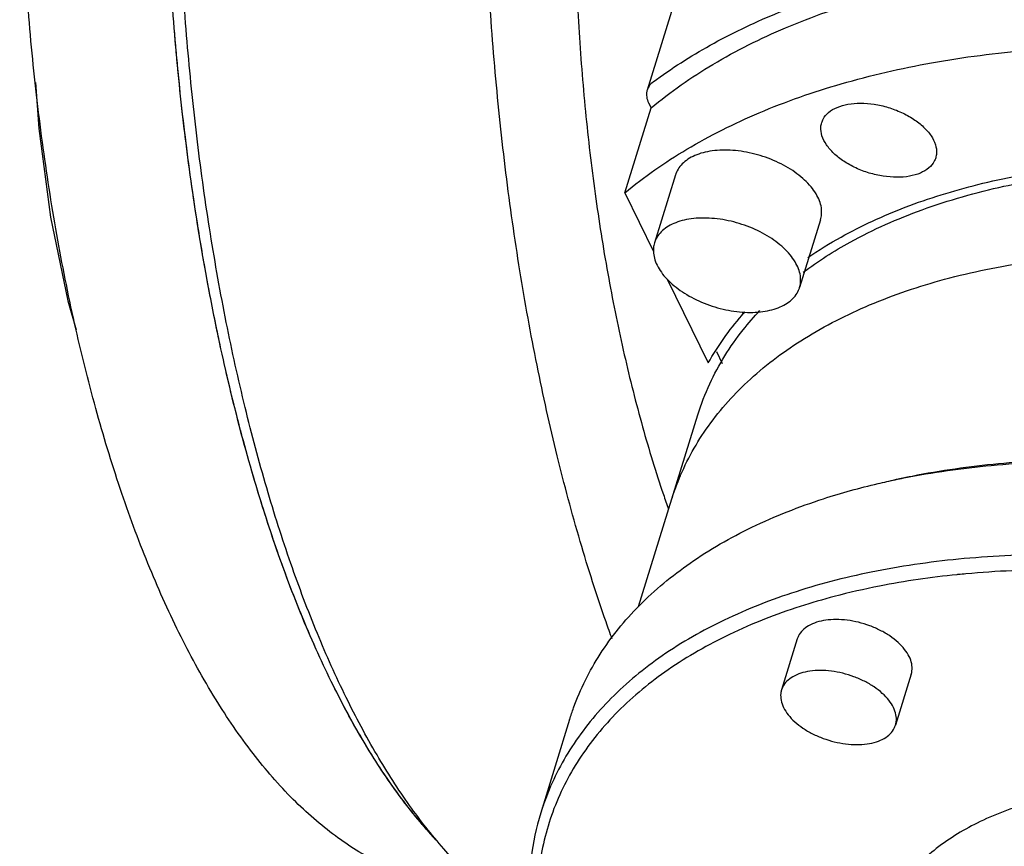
# Model space of a CAD drawing. Header units: millimetres. Extents: x 0 to 594, y 0 to 420.
# Tile 169 of 256: x 501.14 to 505.67, y 326.11 to 329.92. Entities that reach past the tile are written whole.
import ezdxf

# ---------------------------------------------------------------- set-up
doc = ezdxf.new("R2010")
doc.units = ezdxf.units.MM
doc.header["$LTSCALE"] = 32.67
doc.layers.get('0').update_dxf_attribs({"linetype": 'CONTINUOUS'})

msp = doc.modelspace()

# ---------------------------------------------------------------- linework, layer by layer
at = {"color": 7, "linetype": 'CONTINUOUS'}
for p, q in [((505.87979, 335.58791), (504.02799, 329.59546)), ((503.92528, 329.1214), (504.04632, 329.51306)), ((504.03486, 329.53641), (504.04632, 329.51306)), ((504.15867, 329.20455), (504.06185, 328.89122)), ((503.92528, 329.1214), (504.05768, 328.8516)), ((504.82747, 328.99788), (504.73064, 328.68455)), ((504.12022, 328.72417), (504.3101, 328.33723)), ((504.34701, 328.38967), (504.37432, 328.33402)), ((503.98874, 327.21421), (504.26179, 328.09781)), ((504.72021, 327.06422), (504.64759, 326.82922)), ((505.2457, 326.90184), (505.17308, 326.66684)), ((503.67066, 326.69294), (503.53752, 326.26211))]:
    msp.add_line(p, q, dxfattribs=at)
msp.add_lwpolyline([(501.20841, 329.63096), (501.22366, 329.41899), (501.27808, 329.01016), (501.35705, 328.62308), (501.39547, 328.48913)], dxfattribs=at)
for points, knots in [([(505.36716, 334.85023), (505.32881, 334.85022), (505.23691, 334.8421), (505.09311, 334.7986), (504.94007, 334.71443), (504.79176, 334.59495), (504.64901, 334.44148), (504.51268, 334.25536), (504.38373, 334.03808), (504.26314, 333.79139), (504.15188, 333.51732), (504.05089, 333.21813), (503.96101, 332.89632), (503.88301, 332.55461), (503.81756, 332.19588), (503.76521, 331.82316), (503.72643, 331.43963), (503.70154, 331.04853), (503.69075, 330.6532), (503.69416, 330.25699), (503.71175, 329.86328), (503.74335, 329.47541), (503.7887, 329.09667), (503.84741, 328.73029), (503.91896, 328.37936), (504.00276, 328.04687), (504.07508, 327.81074), (504.11828, 327.68562), (504.12616, 327.66329)], [0, 0, 0, 0, 0.014618, 0.0350229, 0.0569241, 0.0809408, 0.1074824, 0.1367792, 0.1689208, 0.2038901, 0.2415882, 0.2818526, 0.32447, 0.3691867, 0.4157164, 0.4637464, 0.5129434, 0.5629591, 0.6134345, 0.664005, 0.7143048, 0.7639713, 0.8126502, 0.8599996, 0.9056956, 0.9494374, 0.9909533, 1, 1, 1, 1]), ([(501.99326, 328.754), (501.98438, 328.80313), (501.95057, 328.99834), (501.9003, 329.34467), (501.85221, 329.79661), (501.82012, 330.2578), (501.80432, 330.72458), (501.80471, 331.03716), (501.80766, 331.19364)], [0, 0, 0, 0, 0.0611163, 0.2425271, 0.428325, 0.6174093, 0.8083963, 1, 1, 1, 1]), ([(502.98472, 325.95579), (502.91716, 325.97558), (502.77914, 326.03096), (502.58043, 326.15542), (502.38643, 326.32553), (502.20187, 326.53905), (502.02995, 326.79153), (501.87227, 327.07822), (501.72932, 327.39525), (501.60121, 327.73944), (501.48805, 328.10801), (501.39001, 328.49818), (501.30738, 328.90701), (501.24045, 329.33146), (501.18951, 329.7683), (501.15481, 330.21422), (501.13651, 330.66573), (501.13531, 330.96823), (501.13748, 331.11972)], [0, 0, 0, 0, 0.0366485, 0.0769134, 0.1215036, 0.1704564, 0.2234493, 0.280228, 0.340575, 0.4043282, 0.4712925, 0.541187, 0.6136696, 0.6883523, 0.7648088, 0.8425647, 0.9211296, 1, 1, 1, 1]), ([(503.48788, 325.76578), (503.46554, 325.77814), (503.38306, 325.82756), (503.24536, 325.93364), (503.08196, 326.09965), (502.92499, 326.30025), (502.77536, 326.53406), (502.63406, 326.79947), (502.50203, 327.09462), (502.38021, 327.41744), (502.26947, 327.76564), (502.1706, 328.13674), (502.08433, 328.52807), (502.01127, 328.93683), (501.95195, 329.36006), (501.90683, 329.79471), (501.87621, 330.23765), (501.86032, 330.68567), (501.85963, 330.98568), (501.86178, 331.13591)], [0, 0, 0, 0, 0.0131921, 0.0496465, 0.0896013, 0.1334003, 0.1812071, 0.2330455, 0.2888293, 0.3483865, 0.4114765, 0.4778024, 0.5470216, 0.6187539, 0.6925885, 0.7680903, 0.8448055, 0.9222675, 1, 1, 1, 1]), ([(503.86665, 327.0641), (503.85713, 327.09034), (503.80424, 327.23901), (503.71474, 327.51945), (503.60897, 327.91444), (503.51649, 328.33092), (503.43797, 328.76594), (503.37397, 329.21643), (503.32495, 329.67918), (503.29125, 330.15091), (503.27313, 330.62826), (503.27151, 330.94801), (503.27333, 331.10816)], [0, 0, 0, 0, 0.0203857, 0.1152268, 0.2149099, 0.3189292, 0.4267235, 0.5376861, 0.6511742, 0.7665175, 0.8830256, 1, 1, 1, 1]), ([(501.99326, 328.754), (501.9774, 328.84181), (501.93898, 329.07125), (501.88812, 329.44705), (501.84507, 329.88374), (501.81688, 330.32837), (501.80571, 330.71084), (501.80503, 330.94463), (501.80557, 331.0283)], [0, 0, 0, 0, 0.1171396, 0.3053674, 0.4977545, 0.6930964, 0.8901551, 1, 1, 1, 1]), ([(504.04632, 329.51306), (504.13566, 329.58752), (504.33442, 329.72593), (504.67071, 329.89348), (505.05014, 330.02589), (505.46729, 330.12144), (505.91636, 330.17897), (506.39106, 330.19771), (506.8847, 330.17742), (507.39029, 330.11842), (507.90066, 330.02153), (508.40857, 329.88813), (508.90674, 329.72014), (509.23011, 329.58566), (509.38847, 329.51306)], [0, 0, 0, 0, 0.0625065, 0.1295291, 0.2013565, 0.2779738, 0.3591188, 0.444331, 0.5329949, 0.6243768, 0.7176571, 0.8119591, 0.9063766, 1, 1, 1, 1]), ([(504.05592, 329.63317), (504.13939, 329.69519), (504.32078, 329.81104), (504.62051, 329.95449), (504.83569, 330.03025), (504.94788, 330.06396)], [0, 0, 0, 0, 0.3135572, 0.6467738, 1, 1, 1, 1]), ([(503.92528, 329.1214), (504.01463, 329.19586), (504.21339, 329.33427), (504.54969, 329.50182), (504.92912, 329.63423), (505.34627, 329.72978), (505.79534, 329.78731), (506.20881, 329.80363), (506.4712, 329.79684), (506.57488, 329.79165)], [0, 0, 0, 0, 0.12499, 0.2590088, 0.4026332, 0.555834, 0.7180867, 0.8884711, 1, 1, 1, 1]), ([(504.05592, 329.63317), (504.04857, 329.62771), (504.03704, 329.61635), (504.02998, 329.60184), (504.02799, 329.59544)], [0, 0, 0, 0, 0.5785081, 1, 1, 1, 1]), ([(504.02799, 329.59544), (504.02744, 329.59366), (504.02471, 329.58339), (504.02449, 329.5627), (504.03061, 329.54506), (504.03486, 329.53641)], [0, 0, 0, 0, 0.091809, 0.5230717, 1, 1, 1, 1]), ([(504.83282, 329.44559), (504.83452, 329.45109), (504.84186, 329.46888), (504.86464, 329.49545), (504.90486, 329.51855), (504.95526, 329.53252), (504.99217, 329.53534), (505.01163, 329.53534)], [0, 0, 0, 0, 0.0805344, 0.2682087, 0.4810585, 0.7255516, 1, 1, 1, 1]), ([(505.01163, 329.53534), (505.03272, 329.53534), (505.07582, 329.53175), (505.13942, 329.51719), (505.2006, 329.49408), (505.25589, 329.46372), (505.30228, 329.42776), (505.33723, 329.38806), (505.35878, 329.34639), (505.36412, 329.31023), (505.36028, 329.2899), (505.35822, 329.28321)], [0, 0, 0, 0, 0.1324719, 0.2705063, 0.4088013, 0.5420243, 0.6654646, 0.7757741, 0.8719174, 0.9563778, 1, 1, 1, 1]), ([(505.17941, 329.19346), (505.15832, 329.19346), (505.11522, 329.19705), (505.05162, 329.21161), (504.99045, 329.23472), (504.93515, 329.26508), (504.88876, 329.30104), (504.85381, 329.34074), (504.83226, 329.38241), (504.82692, 329.41858), (504.83076, 329.4389), (504.83282, 329.44559)], [0, 0, 0, 0, 0.1324719, 0.2705063, 0.4088013, 0.5420243, 0.6654646, 0.7757741, 0.8719174, 0.9563778, 1, 1, 1, 1]), ([(504.3863, 329.31878), (504.37067, 329.31878), (504.34032, 329.3173), (504.29688, 329.31025), (504.2577, 329.29856), (504.22361, 329.28245), (504.19537, 329.26217), (504.1737, 329.23804), (504.16308, 329.2178), (504.15924, 329.20639), (504.15868, 329.20456)], [0, 0, 0, 0, 0.1729065, 0.3351408, 0.4854641, 0.6235176, 0.7500854, 0.8673418, 0.978919, 1, 1, 1, 1]), ([(504.82746, 328.99787), (504.82986, 329.00563), (504.83343, 329.0239), (504.83222, 329.05373), (504.82322, 329.08629), (504.80687, 329.11896), (504.78362, 329.15108), (504.754, 329.18204), (504.71866, 329.21117), (504.67837, 329.23788), (504.63401, 329.26157), (504.58655, 329.28174), (504.53703, 329.29793), (504.48654, 329.30979), (504.4362, 329.31706), (504.40274, 329.31878), (504.3863, 329.31878)], [0, 0, 0, 0, 0.0399311, 0.0910301, 0.1457342, 0.2052669, 0.2702045, 0.3405681, 0.4159425, 0.4955844, 0.5785111, 0.663575, 0.7495286, 0.8350844, 0.9189726, 1, 1, 1, 1]), ([(505.35822, 329.28321), (505.35652, 329.27771), (505.34918, 329.25992), (505.3264, 329.23335), (505.28618, 329.21025), (505.23578, 329.19628), (505.19887, 329.19346), (505.17941, 329.19346)], [0, 0, 0, 0, 0.0805344, 0.2682087, 0.4810585, 0.7255516, 1, 1, 1, 1]), ([(504.74797, 328.75574), (504.81681, 328.8071), (504.99197, 328.91829), (505.30199, 329.05535), (505.64806, 329.15285), (505.88269, 329.19273), (505.98855, 329.20627)], [0, 0, 0, 0, 0.1930618, 0.4651051, 0.7599396, 1, 1, 1, 1]), ([(504.76878, 328.82385), (504.81826, 328.85759), (504.96243, 328.94586), (505.22307, 329.06493), (505.55911, 329.16861), (505.81289, 329.21659), (505.95252, 329.23522), (505.9682, 329.23721)], [0, 0, 0, 0, 0.1402886, 0.395452, 0.6698112, 0.962956, 1, 1, 1, 1]), ([(504.28948, 329.00545), (504.27384, 329.00545), (504.2435, 329.00397), (504.20005, 328.99692), (504.16087, 328.98523), (504.12678, 328.96912), (504.09855, 328.94884), (504.07687, 328.92471), (504.06625, 328.90447), (504.06241, 328.89306), (504.06185, 328.89123)], [0, 0, 0, 0, 0.1729065, 0.3351408, 0.4854641, 0.6235176, 0.7500854, 0.8673418, 0.978919, 1, 1, 1, 1]), ([(504.73063, 328.68454), (504.73303, 328.6923), (504.73661, 328.71057), (504.7354, 328.7404), (504.72639, 328.77296), (504.71004, 328.80562), (504.68679, 328.83775), (504.65717, 328.86871), (504.62183, 328.89784), (504.58154, 328.92455), (504.53718, 328.94824), (504.48972, 328.9684), (504.4402, 328.9846), (504.38971, 328.99646), (504.33937, 329.00373), (504.30591, 329.00545), (504.28948, 329.00545)], [0, 0, 0, 0, 0.0399311, 0.0910301, 0.1457342, 0.2052669, 0.2702045, 0.3405681, 0.4159425, 0.4955844, 0.5785111, 0.663575, 0.7495286, 0.8350844, 0.9189726, 1, 1, 1, 1]), ([(504.06185, 328.89123), (504.05946, 328.88347), (504.05588, 328.8652), (504.05709, 328.83537), (504.06609, 328.80281), (504.08244, 328.77015), (504.1057, 328.73802), (504.13531, 328.70707), (504.17065, 328.67793), (504.21094, 328.65122), (504.2553, 328.62753), (504.30277, 328.60737), (504.35228, 328.59117), (504.40277, 328.57931), (504.45311, 328.57204), (504.48657, 328.57032), (504.50301, 328.57032)], [0, 0, 0, 0, 0.0399311, 0.0910301, 0.1457342, 0.2052669, 0.2702045, 0.3405681, 0.4159425, 0.4955844, 0.5785111, 0.663575, 0.7495286, 0.8350844, 0.9189726, 1, 1, 1, 1]), ([(504.14081, 327.70618), (504.15095, 327.73903), (504.19386, 327.85877), (504.30425, 328.05578), (504.50264, 328.27498), (504.75597, 328.46257), (505.05898, 328.61587), (505.40602, 328.73272), (505.79087, 328.81137), (506.20661, 328.85055), (506.64573, 328.84964), (507.04994, 328.81321), (507.30556, 328.77229), (507.40996, 328.75266)], [0, 0, 0, 0, 0.0277072, 0.1024434, 0.1808141, 0.2648263, 0.3557429, 0.454108, 0.5598582, 0.672447, 0.7909559, 0.9141876, 1, 1, 1, 1]), ([(503.04165, 326.15244), (503.01304, 326.18351), (502.9257, 326.28467), (502.78887, 326.47407), (502.63673, 326.73246), (502.49436, 327.02467), (502.36273, 327.34867), (502.24301, 327.7016), (502.13605, 328.08092), (502.0541, 328.43463), (502.00989, 328.6619), (501.99327, 328.7539)], [0, 0, 0, 0, 0.0446366, 0.1411512, 0.2466446, 0.361324, 0.4845717, 0.6161963, 0.7552154, 0.9011472, 1, 1, 1, 1]), ([(503.05455, 326.13857), (503.04375, 326.15008), (502.97603, 326.224), (502.85644, 326.37528), (502.70639, 326.6085), (502.56481, 326.87402), (502.43272, 327.1699), (502.31106, 327.49398), (502.20075, 327.84388), (502.10261, 328.217), (502.03628, 328.52329), (502.00217, 328.70463), (501.99327, 328.7539)], [0, 0, 0, 0, 0.0165684, 0.1052213, 0.2021767, 0.3074928, 0.4209894, 0.5423001, 0.6709122, 0.806193, 0.947412, 1, 1, 1, 1]), ([(504.50301, 328.57032), (504.51865, 328.57032), (504.54899, 328.5718), (504.59243, 328.57885), (504.63162, 328.59054), (504.6657, 328.60665), (504.69394, 328.62693), (504.71561, 328.65106), (504.72624, 328.67131), (504.73007, 328.68271), (504.73063, 328.68454)], [0, 0, 0, 0, 0.1729065, 0.3351408, 0.4854641, 0.6235176, 0.7500854, 0.8673418, 0.978919, 1, 1, 1, 1]), ([(504.26183, 328.09778), (504.27691, 328.14656), (504.33022, 328.28574), (504.4308, 328.44651), (504.52085, 328.55006), (504.54804, 328.5788)], [0, 0, 0, 0, 0.2711238, 0.7897361, 1, 1, 1, 1]), ([(504.3101, 328.33723), (504.35341, 328.41521), (504.40986, 328.49464), (504.4739, 328.56723), (504.47886, 328.57276)], [0, 0, 0, 0, 0.9233056, 1, 1, 1, 1]), ([(505.13317, 327.79047), (505.17195, 327.79958), (505.34198, 327.83635), (505.64558, 327.87911), (505.91196, 327.89143), (506.04423, 327.89217)], [0, 0, 0, 0, 0.1300983, 0.5678928, 1, 1, 1, 1]), ([(505.13322, 327.79021), (505.15915, 327.79598), (505.31818, 327.82942), (505.62157, 327.87214), (505.90109, 327.88417), (506.04454, 327.88417)], [0, 0, 0, 0, 0.0867948, 0.5309834, 1, 1, 1, 1]), ([(503.67067, 326.69294), (503.67624, 326.71099), (503.71153, 326.8164), (503.80472, 327.00285), (503.98906, 327.2291), (504.22749, 327.42593), (504.51526, 327.59064), (504.80961, 327.70622), (505.00795, 327.76102), (505.09268, 327.78094)], [0, 0, 0, 0, 0.0302132, 0.1777658, 0.3312464, 0.4946253, 0.6705981, 0.8605602, 1, 1, 1, 1]), ([(508.42005, 326.88306), (508.34717, 326.91674), (508.12797, 327.01278), (507.75393, 327.15156), (507.29587, 327.28352), (506.83331, 327.37985), (506.37402, 327.43893), (505.92573, 327.45976), (505.49598, 327.44199), (505.09201, 327.38586), (504.72054, 327.29223), (504.38772, 327.16246), (504.0991, 326.99835), (503.85974, 326.80207), (503.67438, 326.57632), (503.57963, 326.38866), (503.54359, 326.28172), (503.53754, 326.26211)], [0, 0, 0, 0, 0.044407, 0.1323505, 0.2205292, 0.3079051, 0.393521, 0.4764696, 0.5559123, 0.6311639, 0.7017362, 0.767395, 0.8282201, 0.8846855, 0.9377136, 0.9886674, 1, 1, 1, 1]), ([(505.97157, 327.38276), (505.95518, 327.38295), (505.79713, 327.38399), (505.62687, 327.37694), (505.47371, 327.36231), (505.4616, 327.3611)], [0, 0, 0, 0, 0.0962782, 0.9284989, 1, 1, 1, 1]), ([(505.45627, 327.36056), (505.33663, 327.34844), (505.1468, 327.32094), (504.95984, 327.27832), (504.89083, 327.26012)], [0, 0, 0, 0, 0.6275347, 1, 1, 1, 1]), ([(504.89083, 327.26012), (504.83813, 327.24622), (504.67333, 327.19819), (504.41173, 327.09619), (504.12706, 326.93433), (503.89099, 326.74073), (503.70817, 326.51807), (503.58293, 326.27002), (503.51853, 326.00171), (503.51617, 325.71917), (503.57173, 325.44432), (503.63878, 325.26978), (503.67591, 325.18935)], [0, 0, 0, 0, 0.0582661, 0.1834778, 0.2994716, 0.4071514, 0.5082761, 0.6054454, 0.7018593, 0.8008386, 0.9053036, 1, 1, 1, 1]), ([(504.89907, 327.15397), (504.8831, 327.15397), (504.85246, 327.15204), (504.80958, 327.14265), (504.77301, 327.12715), (504.74411, 327.10585), (504.72753, 327.08356), (504.72169, 327.06895), (504.72023, 327.06422)], [0, 0, 0, 0, 0.2249498, 0.430743, 0.6154746, 0.7803369, 0.9305688, 1, 1, 1, 1]), ([(505.24568, 326.90184), (505.24727, 326.90699), (505.25068, 326.92283), (505.24916, 326.95109), (505.23691, 326.98498), (505.21508, 327.01837), (505.18463, 327.05022), (505.14667, 327.07949), (505.10261, 327.10512), (505.05406, 327.12618), (505.00286, 327.14187), (504.95091, 327.15162), (504.91611, 327.15397), (504.89907, 327.15397)], [0, 0, 0, 0, 0.0336486, 0.1008239, 0.174657, 0.2574036, 0.3495291, 0.4501368, 0.5573866, 0.6688263, 0.781659, 0.8929794, 1, 1, 1, 1]), ([(504.82645, 326.91897), (504.81048, 326.91897), (504.77984, 326.91704), (504.73696, 326.90766), (504.70039, 326.89215), (504.67149, 326.87085), (504.65491, 326.84856), (504.64907, 326.83396), (504.64761, 326.82922)], [0, 0, 0, 0, 0.2249498, 0.430743, 0.6154746, 0.7803369, 0.9305688, 1, 1, 1, 1]), ([(505.17306, 326.66684), (505.17465, 326.67199), (505.17806, 326.68783), (505.17654, 326.71609), (505.16429, 326.74998), (505.14246, 326.78337), (505.11201, 326.81523), (505.07405, 326.84449), (505.02999, 326.87012), (504.98145, 326.89118), (504.93024, 326.90688), (504.87829, 326.91662), (504.84349, 326.91897), (504.82645, 326.91897)], [0, 0, 0, 0, 0.0336486, 0.1008239, 0.174657, 0.2574036, 0.3495291, 0.4501368, 0.5573866, 0.6688263, 0.781659, 0.8929794, 1, 1, 1, 1]), ([(504.64761, 326.82922), (504.64602, 326.82407), (504.64261, 326.80823), (504.64413, 326.77997), (504.65638, 326.74608), (504.67821, 326.71269), (504.70866, 326.68084), (504.74662, 326.65157), (504.79068, 326.62594), (504.83923, 326.60488), (504.89043, 326.58919), (504.94238, 326.57944), (504.97718, 326.57709), (504.99422, 326.57709)], [0, 0, 0, 0, 0.0336486, 0.1008239, 0.174657, 0.2574036, 0.3495291, 0.4501368, 0.5573866, 0.6688263, 0.781659, 0.8929794, 1, 1, 1, 1]), ([(504.99422, 326.57709), (505.01019, 326.57709), (505.04083, 326.57902), (505.08372, 326.58841), (505.12028, 326.60391), (505.14918, 326.62521), (505.16576, 326.6475), (505.1716, 326.66211), (505.17306, 326.66684)], [0, 0, 0, 0, 0.2249498, 0.430743, 0.6154746, 0.7803369, 0.9305688, 1, 1, 1, 1]), ([(508.85483, 325.14529), (508.81752, 325.22132), (508.7216, 325.37274), (508.53401, 325.58103), (508.30133, 325.77605), (508.03045, 325.95209), (507.7293, 326.10409), (507.40683, 326.22754), (507.07263, 326.31877), (506.73664, 326.37506), (506.40883, 326.39474), (506.09886, 326.3772), (505.81574, 326.32285), (505.56756, 326.23294), (505.36149, 326.10931), (505.20418, 325.95418), (505.13016, 325.82082), (505.10512, 325.7463), (505.10191, 325.73587)], [0, 0, 0, 0, 0.0575016, 0.1208557, 0.189671, 0.2630517, 0.3397526, 0.418304, 0.4971201, 0.5745987, 0.6492208, 0.7196544, 0.7848739, 0.8443028, 0.8979926, 0.9468219, 0.992615, 1, 1, 1, 1]), ([(503.53754, 326.26211), (503.51658, 326.19422), (503.48193, 326.03215), (503.47971, 325.76633), (503.53933, 325.4714), (503.61613, 325.27984), (503.66294, 325.18446)], [0, 0, 0, 0, 0.1916307, 0.4451977, 0.7128172, 1, 1, 1, 1])]:
    msp.add_open_spline(points, degree=3, knots=knots, dxfattribs=at)
for points in [[(504.1408, 327.70612), (504.15252, 327.74404), (504.16619, 327.78136), (504.18174, 327.81787)], [(505.09268, 327.78094), (505.10617, 327.78412), (505.11969, 327.78721), (505.13322, 327.79021)], [(505.4616, 327.3611), (505.45982, 327.36092), (505.45804, 327.36074), (505.45627, 327.36056)]]:
    msp.add_open_spline(points, degree=3, dxfattribs=at)

doc.saveas('drawing.dxf')
